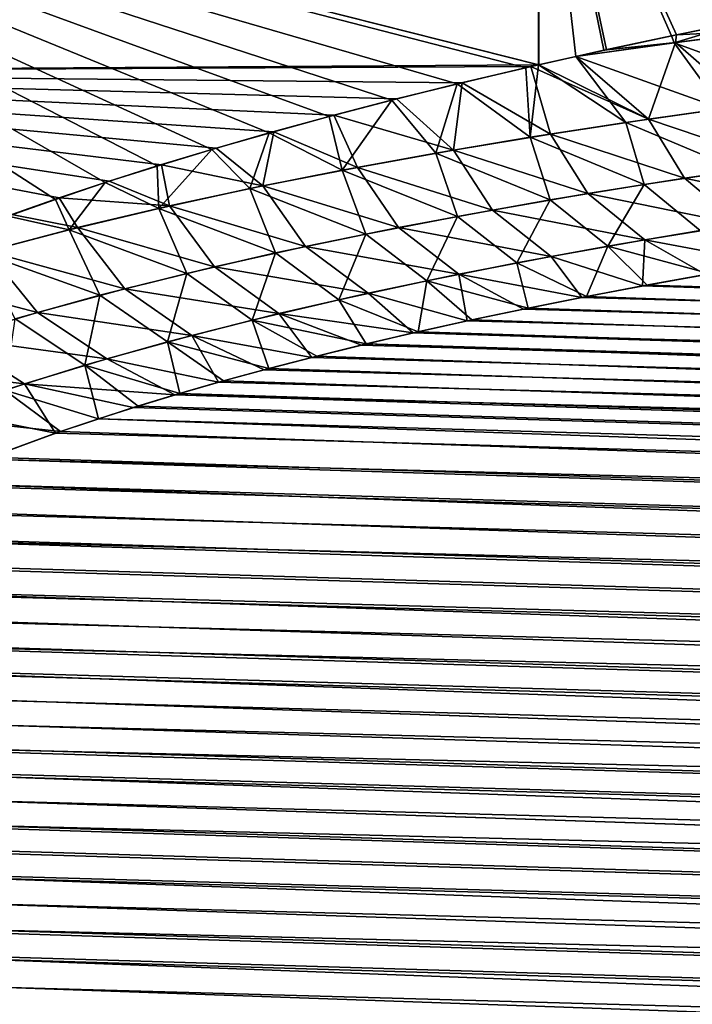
# Model space of a CAD drawing. Header units: metres. Extents: x -61 to 49, y -32 to 32.
# Tile 94 of 256: x 9.62 to 11.2, y -16.86 to -14.56. Entities that reach past the tile are written whole.
import ezdxf

# ---------------------------------------------------------------- set-up
doc = ezdxf.new("R2010")
doc.units = ezdxf.units.M
doc.layers.add('solid_K_27_40_10_000Y34', color=7, linetype='CONTINUOUS')

msp = doc.modelspace()

# ---------------------------------------------------------------- linework, layer by layer
at = {"layer": 'solid_K_27_40_10_000Y34'}
for points in [[(10.837942, -14.664805, 13.310702), (10.838671, -13.891376, 14.11629), (8.176753, -13.991817, 12.814816)], [(10.838671, -13.89152, -14.11615), (10.837537, -14.664878, -13.310442), (8.176753, -13.991442, -12.815226)], [(10.924833, -14.645205, -13.370935), (10.837537, -14.664878, -13.310442), (10.838671, -13.89152, -14.11615)], [(10.924726, -14.645248, 13.37084), (10.838671, -13.891376, 14.11629), (10.837942, -14.664805, 13.310702)], [(11.160529, -14.594535, 13.529876), (11.34228, -14.557971, 13.648115), (10.838671, -13.891376, 14.11629)], [(10.996075, -14.629522, 13.419636), (11.160529, -14.594535, 13.529876), (10.838671, -13.891376, 14.11629)], [(10.924726, -14.645248, 13.37084), (10.996075, -14.629522, 13.419636), (10.838671, -13.891376, 14.11629)], [(10.989993, -14.630836, -13.415515), (10.924833, -14.645205, -13.370935), (10.838671, -13.89152, -14.11615)], [(11.148348, -14.597072, -13.52181), (10.989993, -14.630836, -13.415515), (10.838671, -13.89152, -14.11615)], [(11.329872, -14.560437, -13.640118), (11.148348, -14.597072, -13.52181), (10.838671, -13.89152, -14.11615)], [(11.519281, -14.524374, -13.759855), (11.329872, -14.560437, -13.640118), (10.838671, -13.89152, -14.11615)], [(9.707631, -14.979544, -12.421405), (9.596803, -15.018555, -12.319922), (8.176753, -13.991442, -12.815226)], [(9.823713, -14.940453, -12.52449), (9.707631, -14.979544, -12.421405), (8.176753, -13.991442, -12.815226)], [(9.94556, -14.901466, -12.629149), (9.823713, -14.940453, -12.52449), (8.176753, -13.991442, -12.815226)], [(10.073679, -14.862772, -12.735354), (9.94556, -14.901466, -12.629149), (8.176753, -13.991442, -12.815226)], [(10.207779, -14.824186, -12.843124), (10.073679, -14.862772, -12.735354), (8.176753, -13.991442, -12.815226)], [(10.347753, -14.785614, -12.952464), (10.207779, -14.824186, -12.843124), (8.176753, -13.991442, -12.815226)], [(10.494135, -14.747254, -13.063336), (10.347753, -14.785614, -12.952464), (8.176753, -13.991442, -12.815226)], [(10.64746, -14.709306, -13.175706), (10.494135, -14.747254, -13.063336), (8.176753, -13.991442, -12.815226)], [(10.807706, -14.671708, -13.289569), (10.64746, -14.709306, -13.175706), (8.176753, -13.991442, -12.815226)], [(10.837537, -14.664878, -13.310442), (10.807706, -14.671708, -13.289569), (8.176753, -13.991442, -12.815226)], [(10.837942, -14.664805, 13.310702), (8.176753, -13.991817, 12.814816), (8.176753, -14.682055, 12.017808)], [(11.154473, -14.613155, -13.506942), (11.148348, -14.597072, -13.52181), (11.329872, -14.560437, -13.640118)], [(11.384785, -14.583513, -13.638564), (11.154473, -14.613155, -13.506942), (11.329872, -14.560437, -13.640118)], [(11.392492, -14.582576, 13.642891), (11.34228, -14.557971, 13.648115), (11.160529, -14.594535, 13.529876)], [(11.154473, -14.613155, -13.506942), (10.989993, -14.630836, -13.415515), (11.148348, -14.597072, -13.52181)], [(11.158196, -14.612661, 13.509118), (11.160529, -14.594535, 13.529876), (10.996075, -14.629522, 13.419636)], [(11.494507, -14.737345, -13.492525), (11.154473, -14.613155, -13.506942), (11.384785, -14.583513, -13.638564)], [(11.158196, -14.612661, 13.509118), (11.392492, -14.582576, 13.642891), (11.160529, -14.594535, 13.529876)], [(11.158196, -14.612661, 13.509118), (11.326333, -14.759498, 13.397593), (11.392492, -14.582576, 13.642891)], [(11.158196, -14.612661, 13.509118), (10.996075, -14.629522, 13.419636), (10.924726, -14.645248, 13.37084)], [(11.158196, -14.612661, 13.509118), (10.924726, -14.645248, 13.37084), (11.095, -14.791992, 13.263067)], [(11.154473, -14.613155, -13.506942), (10.924833, -14.645205, -13.370935), (10.989993, -14.630836, -13.415515)], [(11.267215, -14.767488, -13.363768), (10.924833, -14.645205, -13.370935), (11.154473, -14.613155, -13.506942)], [(11.158196, -14.612661, 13.509118), (11.095, -14.791992, 13.263067), (11.326333, -14.759498, 13.397593)], [(11.494507, -14.737345, -13.492525), (11.267215, -14.767488, -13.363768), (11.154473, -14.613155, -13.506942)], [(11.041699, -14.799759, -13.231498), (10.837537, -14.664878, -13.310442), (10.924833, -14.645205, -13.370935)], [(11.095, -14.791992, 13.263067), (10.924726, -14.645248, 13.37084), (10.837942, -14.664805, 13.310702)], [(11.267215, -14.767488, -13.363768), (11.041699, -14.799759, -13.231498), (10.924833, -14.645205, -13.370935)], [(10.819394, -14.669045, 13.297737), (10.837942, -14.664805, 13.310702), (8.176753, -14.682055, 12.017808)], [(10.658869, -14.706583, 13.183906), (10.819394, -14.669045, 13.297737), (8.176753, -14.682055, 12.017808)], [(10.818183, -14.834358, -13.09544), (10.64746, -14.709306, -13.175706), (10.807706, -14.671708, -13.289569)], [(10.865689, -14.82687, 13.12465), (10.819394, -14.669045, 13.297737), (10.658869, -14.706583, 13.183906)], [(10.818183, -14.834358, -13.09544), (10.807706, -14.671708, -13.289569), (10.837537, -14.664878, -13.310442)], [(11.041699, -14.799759, -13.231498), (10.818183, -14.834358, -13.09544), (10.837537, -14.664878, -13.310442)], [(11.095, -14.791992, 13.263067), (10.837942, -14.664805, 13.310702), (10.819394, -14.669045, 13.297737)], [(11.095, -14.791992, 13.263067), (10.819394, -14.669045, 13.297737), (10.865689, -14.82687, 13.12465)], [(10.505232, -14.744475, 13.071548), (10.658869, -14.706583, 13.183906), (8.176753, -14.682055, 12.017808)], [(10.358514, -14.782782, 12.96067), (10.505232, -14.744475, 13.071548), (8.176753, -14.682055, 12.017808)], [(10.218196, -14.821298, 12.851322), (10.358514, -14.782782, 12.96067), (8.176753, -14.682055, 12.017808)], [(10.083759, -14.85982, 12.743554), (10.218196, -14.821298, 12.851322), (8.176753, -14.682055, 12.017808)], [(9.955313, -14.898437, 12.637374), (10.083759, -14.85982, 12.743554), (8.176753, -14.682055, 12.017808)], [(9.833137, -14.937329, 12.532752), (9.955313, -14.898437, 12.637374), (8.176753, -14.682055, 12.017808)], [(9.716732, -14.976334, 12.429701), (9.833137, -14.937329, 12.532752), (8.176753, -14.682055, 12.017808)], [(9.605594, -15.015278, 12.328232), (9.716732, -14.976334, 12.429701), (8.176753, -14.682055, 12.017808)], [(10.596911, -14.871505, -12.955296), (10.494135, -14.747254, -13.063336), (10.64746, -14.709306, -13.175706)], [(10.638618, -14.864333, 12.982069), (10.658869, -14.706583, 13.183906), (10.505232, -14.744475, 13.071548)], [(10.818183, -14.834358, -13.09544), (10.596911, -14.871505, -12.955296), (10.64746, -14.709306, -13.175706)], [(10.865689, -14.82687, 13.12465), (10.658869, -14.706583, 13.183906), (10.638618, -14.864333, 12.982069)], [(10.378131, -14.911421, -12.81077), (10.347753, -14.785614, -12.952464), (10.494135, -14.747254, -13.063336)], [(10.638618, -14.864333, 12.982069), (10.505232, -14.744475, 13.071548), (10.358514, -14.782782, 12.96067)], [(10.596911, -14.871505, -12.955296), (10.378131, -14.911421, -12.81077), (10.494135, -14.747254, -13.063336)], [(11.406412, -14.896839, 13.215129), (11.326333, -14.759498, 13.397593), (11.095, -14.791992, 13.263067)], [(10.378131, -14.911421, -12.81077), (10.207779, -14.824186, -12.843124), (10.347753, -14.785614, -12.952464)], [(10.414114, -14.904655, 12.834952), (10.358514, -14.782782, 12.96067), (10.218196, -14.821298, 12.851322)], [(10.638618, -14.864333, 12.982069), (10.358514, -14.782782, 12.96067), (10.414114, -14.904655, 12.834952)], [(11.306737, -14.911055, -13.158062), (11.041699, -14.799759, -13.231498), (11.267215, -14.767488, -13.363768)], [(11.084677, -14.944749, -13.027165), (10.818183, -14.834358, -13.09544), (11.041699, -14.799759, -13.231498)], [(11.178507, -14.930324, 13.082845), (11.095, -14.791992, 13.263067), (10.865689, -14.82687, 13.12465)], [(11.306737, -14.911055, -13.158062), (11.084677, -14.944749, -13.027165), (11.041699, -14.799759, -13.231498)], [(11.178507, -14.930324, 13.082845), (11.406412, -14.896839, 13.215129), (11.095, -14.791992, 13.263067)], [(10.162095, -14.954343, -12.66156), (10.073679, -14.862772, -12.735354), (10.207779, -14.824186, -12.843124)], [(10.192512, -14.948122, 12.682924), (10.218196, -14.821298, 12.851322), (10.083759, -14.85982, 12.743554)], [(10.378131, -14.911421, -12.81077), (10.162095, -14.954343, -12.66156), (10.207779, -14.824186, -12.843124)], [(10.414114, -14.904655, 12.834952), (10.218196, -14.821298, 12.851322), (10.192512, -14.948122, 12.682924)], [(10.952879, -14.966152, 12.94687), (10.865689, -14.82687, 13.12465), (10.638618, -14.864333, 12.982069)], [(10.952879, -14.966152, 12.94687), (11.178507, -14.930324, 13.082845), (10.865689, -14.82687, 13.12465)], [(10.864938, -14.980784, -12.89261), (10.596911, -14.871505, -12.955296), (10.818183, -14.834358, -13.09544)], [(11.084677, -14.944749, -13.027165), (10.864938, -14.980784, -12.89261), (10.818183, -14.834358, -13.09544)], [(9.94921, -15.000583, -12.507259), (9.94556, -14.901466, -12.629149), (10.073679, -14.862772, -12.735354)], [(10.162095, -14.954343, -12.66156), (9.94921, -15.000583, -12.507259), (10.073679, -14.862772, -12.735354)], [(10.192512, -14.948122, 12.682924), (10.083759, -14.85982, 12.743554), (9.955313, -14.898437, 12.637374)], [(10.647789, -15.019364, -12.754132), (10.378131, -14.911421, -12.81077), (10.596911, -14.871505, -12.955296)], [(10.729791, -15.004525, 12.806946), (10.638618, -14.864333, 12.982069), (10.414114, -14.904655, 12.834952)], [(10.864938, -14.980784, -12.89261), (10.647789, -15.019364, -12.754132), (10.596911, -14.871505, -12.955296)], [(10.729791, -15.004525, 12.806946), (10.952879, -14.966152, 12.94687), (10.638618, -14.864333, 12.982069)], [(9.94921, -15.000583, -12.507259), (9.823713, -14.940453, -12.52449), (9.94556, -14.901466, -12.629149)], [(9.974147, -14.995028, 12.525607), (9.955313, -14.898437, 12.637374), (9.833137, -14.937329, 12.532752)], [(10.192512, -14.948122, 12.682924), (9.955313, -14.898437, 12.637374), (9.974147, -14.995028, 12.525607)], [(11.532407, -15.003957, 13.042467), (11.406412, -14.896839, 13.215129), (11.178507, -14.930324, 13.082845)], [(10.433499, -15.060697, -12.611472), (10.162095, -14.954343, -12.66156), (10.378131, -14.911421, -12.81077)], [(10.509601, -15.045698, 12.662745), (10.414114, -14.904655, 12.834952), (10.192512, -14.948122, 12.682924)], [(10.647789, -15.019364, -12.754132), (10.433499, -15.060697, -12.611472), (10.378131, -14.911421, -12.81077)], [(10.509601, -15.045698, 12.662745), (10.729791, -15.004525, 12.806946), (10.414114, -14.904655, 12.834952)], [(11.215728, -15.052723, -12.858854), (11.084677, -14.944749, -13.027165), (11.306737, -14.911055, -13.158062)], [(9.739981, -15.050518, -12.347387), (9.707631, -14.979544, -12.421405), (9.823713, -14.940453, -12.52449)], [(9.974147, -14.995028, 12.525607), (9.833137, -14.937329, 12.532752), (9.716732, -14.976334, 12.429701)], [(9.94921, -15.000583, -12.507259), (9.739981, -15.050518, -12.347387), (9.823713, -14.940453, -12.52449)], [(10.292673, -15.089933, 12.513943), (10.192512, -14.948122, 12.682924), (9.974147, -14.995028, 12.525607)], [(10.292673, -15.089933, 12.513943), (10.509601, -15.045698, 12.662745), (10.192512, -14.948122, 12.682924)], [(10.999757, -15.089239, -12.727616), (10.864938, -14.980784, -12.89261), (11.084677, -14.944749, -13.027165)], [(11.308035, -15.038047, 12.913204), (11.178507, -14.930324, 13.082845), (10.952879, -14.966152, 12.94687)], [(11.215728, -15.052723, -12.858854), (10.999757, -15.089239, -12.727616), (11.084677, -14.944749, -13.027165)], [(11.308035, -15.038047, 12.913204), (11.532407, -15.003957, 13.042467), (11.178507, -14.930324, 13.082845)], [(10.222383, -15.105015, -12.464344), (9.94921, -15.000583, -12.507259), (10.162095, -14.954343, -12.66156)], [(10.433499, -15.060697, -12.611472), (10.222383, -15.105015, -12.464344), (10.162095, -14.954343, -12.66156)], [(11.086164, -15.074405, 12.780505), (10.952879, -14.966152, 12.94687), (10.729791, -15.004525, 12.806946)], [(11.086164, -15.074405, 12.780505), (11.308035, -15.038047, 12.913204), (10.952879, -14.966152, 12.94687)], [(9.739981, -15.050518, -12.347387), (9.596803, -15.018555, -12.319922), (9.707631, -14.979544, -12.421405)], [(9.75943, -15.045707, 12.362584), (9.716732, -14.976334, 12.429701), (9.605594, -15.015278, 12.328232)], [(9.974147, -14.995028, 12.525607), (9.716732, -14.976334, 12.429701), (9.75943, -15.045707, 12.362584)], [(10.07937, -15.137497, 12.360209), (9.974147, -14.995028, 12.525607), (9.75943, -15.045707, 12.362584)], [(10.07937, -15.137497, 12.360209), (10.292673, -15.089933, 12.513943), (9.974147, -14.995028, 12.525607)], [(10.786622, -15.1282, -12.592761), (10.647789, -15.019364, -12.754132), (10.864938, -14.980784, -12.89261)], [(10.999757, -15.089239, -12.727616), (10.786622, -15.1282, -12.592761), (10.864938, -14.980784, -12.89261)], [(9.75943, -15.045707, 12.362584), (9.605594, -15.015278, 12.328232), (9.549038, -15.100619, 12.193281)], [(10.014936, -15.152633, -12.312363), (9.739981, -15.050518, -12.347387), (9.94921, -15.000583, -12.507259)], [(10.222383, -15.105015, -12.464344), (10.014936, -15.152633, -12.312363), (9.94921, -15.000583, -12.507259)], [(10.867077, -15.113212, 12.644151), (10.729791, -15.004525, 12.806946), (10.509601, -15.045698, 12.662745)], [(10.867077, -15.113212, 12.644151), (11.086164, -15.074405, 12.780505), (10.729791, -15.004525, 12.806946)], [(9.739981, -15.050518, -12.347387), (9.534915, -15.104535, -12.18147), (9.596803, -15.018555, -12.319922)], [(10.576613, -15.169791, -12.454066), (10.433499, -15.060697, -12.611472), (10.647789, -15.019364, -12.754132)], [(10.786622, -15.1282, -12.592761), (10.576613, -15.169791, -12.454066), (10.647789, -15.019364, -12.754132)], [(11.086164, -15.074405, 12.780505), (11.381501, -15.129248, 12.698318), (11.308035, -15.038047, 12.913204)], [(9.811697, -15.203893, -12.155122), (9.534915, -15.104535, -12.18147), (9.739981, -15.050518, -12.347387)], [(9.870172, -15.188709, 12.201169), (9.75943, -15.045707, 12.362584), (9.549038, -15.100619, 12.193281)], [(10.014936, -15.152633, -12.312363), (9.811697, -15.203893, -12.155122), (9.739981, -15.050518, -12.347387)], [(9.870172, -15.188709, 12.201169), (10.07937, -15.137497, 12.360209), (9.75943, -15.045707, 12.362584)], [(10.370068, -15.214222, -12.311291), (10.222383, -15.105015, -12.464344), (10.433499, -15.060697, -12.611472)], [(10.651158, -15.1547, 12.503867), (10.509601, -15.045698, 12.662745), (10.292673, -15.089933, 12.513943)], [(10.576613, -15.169791, -12.454066), (10.370068, -15.214222, -12.311291), (10.433499, -15.060697, -12.611472)], [(10.651158, -15.1547, 12.503867), (10.867077, -15.113212, 12.644151), (10.509601, -15.045698, 12.662745)], [(11.215728, -15.052723, -12.858854), (11.238948, -15.153519, -12.613471), (10.999757, -15.089239, -12.727616)], [(10.867077, -15.113212, 12.644151), (11.080655, -15.182021, 12.516372), (11.086164, -15.074405, 12.780505)], [(11.086164, -15.074405, 12.780505), (11.080655, -15.182021, 12.516372), (11.228138, -15.155422, 12.606909)], [(11.086164, -15.074405, 12.780505), (11.228138, -15.155422, 12.606909), (11.381501, -15.129248, 12.698318)], [(9.665811, -15.243992, 12.036328), (9.549038, -15.100619, 12.193281), (9.343707, -15.160271, 12.017091)], [(9.811697, -15.203893, -12.155122), (9.613201, -15.259144, -11.992219), (9.534915, -15.104535, -12.18147)], [(9.665811, -15.243992, 12.036328), (9.870172, -15.188709, 12.201169), (9.549038, -15.100619, 12.193281)], [(10.167506, -15.26177, -12.164124), (10.014936, -15.152633, -12.312363), (10.222383, -15.105015, -12.464344)], [(10.438797, -15.199103, 12.359379), (10.292673, -15.089933, 12.513943), (10.07937, -15.137497, 12.360209)], [(10.370068, -15.214222, -12.311291), (10.167506, -15.26177, -12.164124), (10.222383, -15.105015, -12.464344)], [(10.438797, -15.199103, 12.359379), (10.651158, -15.1547, 12.503867), (10.292673, -15.089933, 12.513943)], [(10.999757, -15.089239, -12.727616), (10.949871, -15.206861, -12.433809), (10.786622, -15.1282, -12.592761)], [(10.999757, -15.089239, -12.727616), (11.091619, -15.179994, -12.523193), (10.949871, -15.206861, -12.433809)], [(10.999757, -15.089239, -12.727616), (11.238948, -15.153519, -12.613471), (11.091619, -15.179994, -12.523193)], [(10.786622, -15.1282, -12.592761), (10.813352, -15.234088, -12.345344), (10.576613, -15.169791, -12.454066)], [(10.651158, -15.1547, 12.503867), (10.938761, -15.209017, 12.426724), (10.867077, -15.113212, 12.644151)], [(10.786622, -15.1282, -12.592761), (10.949871, -15.206861, -12.433809), (10.813352, -15.234088, -12.345344)], [(10.867077, -15.113212, 12.644151), (10.938761, -15.209017, 12.426724), (11.080655, -15.182021, 12.516372)], [(9.96949, -15.312733, -12.012237), (9.811697, -15.203893, -12.155122), (10.014936, -15.152633, -12.312363)], [(10.230382, -15.24666, 12.210413), (10.07937, -15.137497, 12.360209), (9.870172, -15.188709, 12.201169)], [(10.167506, -15.26177, -12.164124), (9.96949, -15.312733, -12.012237), (10.014936, -15.152633, -12.312363)], [(10.230382, -15.24666, 12.210413), (10.438797, -15.199103, 12.359379), (10.07937, -15.137497, 12.360209)], [(10.438797, -15.199103, 12.359379), (10.670511, -15.264083, 12.250172), (10.651158, -15.1547, 12.503867)], [(10.651158, -15.1547, 12.503867), (10.670511, -15.264083, 12.250172), (10.802115, -15.236379, 12.337988)], [(10.651158, -15.1547, 12.503867), (10.802115, -15.236379, 12.337988), (10.938761, -15.209017, 12.426724)], [(42.942421, -16.124485, 13.132314), (11.228138, -15.155422, 12.606909), (11.080655, -15.182021, 12.516372)], [(42.942425, -16.124495, -13.132286), (11.091619, -15.179994, -12.523193), (11.238948, -15.153519, -12.613471)], [(9.467046, -15.30379, 11.86519), (9.665811, -15.243992, 12.036328), (9.343707, -15.160271, 12.017091)], [(10.576613, -15.169791, -12.454066), (10.555717, -15.289557, -12.171181), (10.370068, -15.214222, -12.311291)], [(10.576613, -15.169791, -12.454066), (10.681849, -15.261649, -12.257811), (10.555717, -15.289557, -12.171181)], [(10.576613, -15.169791, -12.454066), (10.813352, -15.234088, -12.345344), (10.681849, -15.261649, -12.257811)], [(10.026421, -15.297649, 12.05666), (9.870172, -15.188709, 12.201169), (9.665811, -15.243992, 12.036328)], [(10.026421, -15.297649, 12.05666), (10.230382, -15.24666, 12.210413), (9.870172, -15.188709, 12.201169)], [(10.230382, -15.24666, 12.210413), (10.544301, -15.292143, 12.163245), (10.438797, -15.199103, 12.359379)], [(10.438797, -15.199103, 12.359379), (10.544301, -15.292143, 12.163245), (10.670511, -15.264083, 12.250172)], [(42.942421, -16.124485, 13.132314), (11.080655, -15.182021, 12.516372), (10.938761, -15.209017, 12.426724)], [(43.019688, -16.291784, -12.684278), (10.949871, -15.206861, -12.433809), (11.091619, -15.179994, -12.523193)], [(42.942425, -16.124495, -13.132286), (43.019688, -16.291784, -12.684278), (11.091619, -15.179994, -12.523193)], [(9.776581, -15.367413, -11.855305), (9.613201, -15.259144, -11.992219), (9.811697, -15.203893, -12.155122)], [(9.96949, -15.312733, -12.012237), (9.776581, -15.367413, -11.855305), (9.811697, -15.203893, -12.155122)], [(10.370068, -15.214222, -12.311291), (10.434742, -15.317786, -12.085471), (10.167506, -15.26177, -12.164124)], [(10.370068, -15.214222, -12.311291), (10.555717, -15.289557, -12.171181), (10.434742, -15.317786, -12.085471)], [(42.942421, -16.124485, 13.132314), (10.938761, -15.209017, 12.426724), (10.802115, -15.236379, 12.337988)], [(43.019688, -16.291784, -12.684278), (10.813352, -15.234088, -12.345344), (10.949871, -15.206861, -12.433809)], [(9.827662, -15.352435, 11.897734), (9.665811, -15.243992, 12.036328), (9.467046, -15.30379, 11.86519)], [(9.827662, -15.352435, 11.897734), (10.026421, -15.297649, 12.05666), (9.665811, -15.243992, 12.036328)], [(10.026421, -15.297649, 12.05666), (10.30709, -15.349213, 11.99216), (10.230382, -15.24666, 12.210413)], [(10.230382, -15.24666, 12.210413), (10.30709, -15.349213, 11.99216), (10.423265, -15.320531, 12.077232)], [(10.230382, -15.24666, 12.210413), (10.423265, -15.320531, 12.077232), (10.544301, -15.292143, 12.163245)], [(42.942421, -16.124485, 13.132314), (10.802115, -15.236379, 12.337988), (10.670511, -15.264083, 12.250172)], [(43.019688, -16.291784, -12.684278), (10.681849, -15.261649, -12.257811), (10.813352, -15.234088, -12.345344)], [(9.776581, -15.367413, -11.855305), (9.589478, -15.426147, -11.692984), (9.613201, -15.259144, -11.992219)], [(10.167506, -15.26177, -12.164124), (10.207073, -15.375083, -11.916903), (9.96949, -15.312733, -12.012237)], [(10.167506, -15.26177, -12.164124), (10.434742, -15.317786, -12.085471), (10.318611, -15.346305, -12.000706)], [(10.167506, -15.26177, -12.164124), (10.318611, -15.346305, -12.000706), (10.207073, -15.375083, -11.916903)], [(42.942421, -16.124485, 13.132314), (10.670511, -15.264083, 12.250172), (10.544301, -15.292143, 12.163245)], [(43.019688, -16.291784, -12.684278), (10.555717, -15.289557, -12.171181), (10.681849, -15.261649, -12.257811)], [(43.01968, -16.291759, 12.68434), (10.544301, -15.292143, 12.163245), (10.423265, -15.320531, 12.077232)], [(43.019688, -16.291784, -12.684278), (10.434742, -15.317786, -12.085471), (10.555717, -15.289557, -12.171181)], [(43.01968, -16.291759, 12.68434), (42.942421, -16.124485, 13.132314), (10.544301, -15.292143, 12.163245)], [(9.634891, -15.411396, 11.733244), (9.467046, -15.30379, 11.86519), (9.274649, -15.368563, 11.687256)], [(9.634891, -15.411396, 11.733244), (9.827662, -15.352435, 11.897734), (9.467046, -15.30379, 11.86519)], [(9.96949, -15.312733, -12.012237), (9.99859, -15.433441, -11.75209), (9.776581, -15.367413, -11.855305)], [(9.827662, -15.352435, 11.897734), (10.088888, -15.407384, 11.824866), (10.026421, -15.297649, 12.05666)], [(9.96949, -15.312733, -12.012237), (10.207073, -15.375083, -11.916903), (10.100445, -15.404137, -11.834024)], [(9.96949, -15.312733, -12.012237), (10.100445, -15.404137, -11.834024), (9.99859, -15.433441, -11.75209)], [(10.026421, -15.297649, 12.05666), (10.088888, -15.407384, 11.824866), (10.195523, -15.37816, 11.90805)], [(10.026421, -15.297649, 12.05666), (10.195523, -15.37816, 11.90805), (10.30709, -15.349213, 11.99216)], [(43.084766, -16.47006, -12.241916), (10.318611, -15.346305, -12.000706), (10.434742, -15.317786, -12.085471)], [(43.019688, -16.291784, -12.684278), (43.084766, -16.47006, -12.241916), (10.434742, -15.317786, -12.085471)], [(43.01968, -16.291759, 12.68434), (10.423265, -15.320531, 12.077232), (10.30709, -15.349213, 11.99216)], [(9.634891, -15.411396, 11.733244), (9.987041, -15.436864, 11.742625), (9.827662, -15.352435, 11.897734)], [(9.827662, -15.352435, 11.897734), (9.987041, -15.436864, 11.742625), (10.088888, -15.407384, 11.824866)], [(43.01968, -16.291759, 12.68434), (10.30709, -15.349213, 11.99216), (10.195523, -15.37816, 11.90805)], [(43.084766, -16.47006, -12.241916), (10.207073, -15.375083, -11.916903), (10.318611, -15.346305, -12.000706)], [(9.448896, -15.474918, 11.562802), (9.634891, -15.411396, 11.733244), (9.274649, -15.368563, 11.687256)], [(9.776581, -15.367413, -11.855305), (9.808029, -15.492647, -11.591206), (9.589478, -15.426147, -11.692984)], [(9.776581, -15.367413, -11.855305), (9.99859, -15.433441, -11.75209), (9.90121, -15.462957, -11.671139)], [(9.776581, -15.367413, -11.855305), (9.90121, -15.462957, -11.671139), (9.808029, -15.492647, -11.591206)], [(43.01968, -16.291759, 12.68434), (10.195523, -15.37816, 11.90805), (10.088888, -15.407384, 11.824866)], [(43.084766, -16.47006, -12.241916), (10.100445, -15.404137, -11.834024), (10.207073, -15.375083, -11.916903)], [(43.01968, -16.291759, 12.68434), (10.088888, -15.407384, 11.824866), (9.987041, -15.436864, 11.742625)], [(43.084766, -16.47006, -12.241916), (9.99859, -15.433441, -11.75209), (10.100445, -15.404137, -11.834024)], [(9.589478, -15.426147, -11.692984), (9.719292, -15.522532, -11.512231), (9.409233, -15.489364, -11.52488)], [(9.448896, -15.474918, 11.562802), (9.707787, -15.526532, 11.50177), (9.634891, -15.411396, 11.733244)], [(9.589478, -15.426147, -11.692984), (9.808029, -15.492647, -11.591206), (9.719292, -15.522532, -11.512231)], [(9.634891, -15.411396, 11.733244), (9.707787, -15.526532, 11.50177), (9.889677, -15.466562, 11.661357)], [(9.634891, -15.411396, 11.733244), (9.889677, -15.466562, 11.661357), (9.987041, -15.436864, 11.742625)], [(43.084755, -16.47002, 12.242013), (9.987041, -15.436864, 11.742625), (9.889677, -15.466562, 11.661357)], [(43.084766, -16.47006, -12.241916), (9.90121, -15.462957, -11.671139), (9.99859, -15.433441, -11.75209)], [(43.084755, -16.47002, 12.242013), (43.01968, -16.291759, 12.68434), (9.987041, -15.436864, 11.742625)], [(9.448896, -15.474918, 11.562802), (9.543297, -15.587199, 11.3461), (9.707787, -15.526532, 11.50177)], [(43.084755, -16.47002, 12.242013), (9.889677, -15.466562, 11.661357), (9.707787, -15.526532, 11.50177)], [(43.084766, -16.47006, -12.241916), (9.808029, -15.492647, -11.591206), (9.90121, -15.462957, -11.671139)], [(9.409233, -15.489364, -11.52488), (9.719292, -15.522532, -11.512231), (9.554759, -15.582767, -11.357292)], [(43.137875, -16.659271, -11.805096), (9.719292, -15.522532, -11.512231), (9.808029, -15.492647, -11.591206)], [(43.084766, -16.47006, -12.241916), (43.137875, -16.659271, -11.805096), (9.808029, -15.492647, -11.591206)], [(43.137875, -16.659271, -11.805096), (9.554759, -15.582767, -11.357292), (9.719292, -15.522532, -11.512231)], [(43.084755, -16.47002, 12.242013), (9.707787, -15.526532, 11.50177), (9.543297, -15.587199, 11.3461)], [(43.137859, -16.659208, 11.805233), (9.543297, -15.587199, 11.3461), (9.394786, -15.648253, 11.194696)], [(43.137875, -16.659271, -11.805096), (9.406145, -15.643331, -11.206717), (9.554759, -15.582767, -11.357292)], [(43.137859, -16.659208, 11.805233), (43.084755, -16.47002, 12.242013), (9.543297, -15.587199, 11.3461)], [(43.137859, -16.659208, 11.805233), (9.394786, -15.648253, 11.194696), (9.262332, -15.709609, 11.047515)], [(43.179058, -16.859222, -11.374068), (9.273528, -15.704136, -11.060455), (9.406145, -15.643331, -11.206717)], [(43.137875, -16.659271, -11.805096), (43.179058, -16.859222, -11.374068), (9.406145, -15.643331, -11.206717)], [(43.179058, -16.859222, -11.374068), (9.155223, -15.764862, -10.918821), (9.273528, -15.704136, -11.060455)], [(43.137859, -16.659208, 11.805233), (9.262332, -15.709609, 11.047515), (9.144457, -15.770795, 10.905213)], [(43.179043, -16.859137, 11.374247), (9.144457, -15.770795, 10.905213), (9.041275, -15.831706, 10.767757)], [(43.179058, -16.859222, -11.374068), (9.051338, -15.825407, -10.781788), (9.155223, -15.764862, -10.918821)], [(43.179043, -16.859137, 11.374247), (43.137859, -16.659208, 11.805233), (9.144457, -15.770795, 10.905213)], [(43.179043, -16.859137, 11.374247), (9.041275, -15.831706, 10.767757), (8.950794, -15.892119, 10.635185)], [(43.179058, -16.859222, -11.374068), (8.959942, -15.885625, -10.649261), (9.051338, -15.825407, -10.781788)], [(43.179043, -16.859137, 11.374247), (8.950794, -15.892119, 10.635185), (8.873101, -15.951882, 10.507565)], [(43.208416, -17.069876, -10.948779), (8.881098, -15.945402, -10.521252), (8.959942, -15.885625, -10.649261)], [(43.179058, -16.859222, -11.374068), (43.208416, -17.069876, -10.948779), (8.959942, -15.885625, -10.649261)], [(43.179043, -16.859137, 11.374247), (8.873101, -15.951882, 10.507565), (8.806082, -16.011202, 10.384082)], [(43.208416, -17.069876, -10.948779), (8.812924, -16.004751, -10.397364), (8.881098, -15.945402, -10.521252)], [(43.208416, -17.069876, -10.948779), (8.755336, -16.063543, -10.277651), (8.812924, -16.004751, -10.397364)], [(43.208401, -17.069761, 10.949), (8.806082, -16.011202, 10.384082), (8.749625, -16.069988, 10.264708)], [(43.208401, -17.069761, 10.949), (43.179043, -16.859137, 11.374247), (8.806082, -16.011202, 10.384082)], [(43.208401, -17.069761, 10.949), (8.749625, -16.069988, 10.264708), (8.702182, -16.128473, 10.148696)], [(43.226002, -17.29109, -10.529416), (8.706863, -16.122061, -10.161276), (8.755336, -16.063543, -10.277651)], [(43.208416, -17.069876, -10.948779), (43.226002, -17.29109, -10.529416), (8.755336, -16.063543, -10.277651)], [(43.226002, -17.29109, -10.529416), (8.667266, -16.180258, -10.048165), (8.706863, -16.122061, -10.161276)], [(43.208401, -17.069761, 10.949), (8.702182, -16.128473, 10.148696), (8.663455, -16.1866, 10.035992)], [(43.208401, -17.069761, 10.949), (8.663455, -16.1866, 10.035992), (8.632588, -16.244707, 9.925769)], [(43.226002, -17.29109, -10.529416), (8.635576, -16.238447, -9.93753), (8.667266, -16.180258, -10.048165)], [(43.226002, -17.29109, -10.529416), (8.611416, -16.296679, -9.829165), (8.635576, -16.238447, -9.93753)], [(43.225998, -17.290945, 10.529683), (8.632588, -16.244707, 9.925769), (8.609248, -16.302828, 9.817851)], [(43.225998, -17.290945, 10.529683), (43.208401, -17.069761, 10.949), (8.632588, -16.244707, 9.925769)], [(43.225998, -17.290945, 10.529683), (8.609248, -16.302828, 9.817851), (8.593028, -16.361303, 9.711519)], [(43.231838, -17.522821, -10.116003), (8.594408, -16.355217, -9.722486), (8.611416, -16.296679, -9.829165)], [(43.226002, -17.29109, -10.529416), (43.231838, -17.522821, -10.116003), (8.611416, -16.296679, -9.829165)], [(43.225998, -17.290945, 10.529683), (8.593028, -16.361303, 9.711519), (8.583591, -16.420294, 9.606415)], [(43.231838, -17.522821, -10.116003), (8.584213, -16.414148, -9.617263), (8.594408, -16.355217, -9.722486)], [(43.231838, -17.522821, -10.116003), (8.580831, -16.473772, -9.51293), (8.584213, -16.414148, -9.617263)], [(43.231838, -17.522646, 10.116307), (8.583591, -16.420294, 9.606415), (8.580915, -16.480005, 9.502148)], [(43.231838, -17.522646, 10.116307), (43.225998, -17.290945, 10.529683), (8.583591, -16.420294, 9.606415)], [(43.231838, -17.522821, -10.116003), (8.58408, -16.534328, -9.409054), (8.580831, -16.473772, -9.51293)], [(43.231838, -17.522646, 10.116307), (8.580915, -16.480005, 9.502148), (8.584764, -16.540596, 9.398417)], [(43.225967, -17.764996, -9.708657), (8.594123, -16.59601, -9.305321), (8.58408, -16.534328, -9.409054)], [(43.231838, -17.522821, -10.116003), (43.225967, -17.764996, -9.708657), (8.58408, -16.534328, -9.409054)], [(43.231838, -17.522646, 10.116307), (8.584764, -16.540596, 9.398417), (8.595411, -16.60231, 9.294833)], [(43.225967, -17.764996, -9.708657), (8.610914, -16.659107, -9.201267), (8.594123, -16.59601, -9.305321)], [(43.231838, -17.522646, 10.116307), (8.595411, -16.60231, 9.294833), (8.612949, -16.66544, 9.190935)], [(43.225967, -17.764996, -9.708657), (8.63484, -16.723785, -9.096686), (8.610914, -16.659107, -9.201267)], [(43.225979, -17.764793, 9.708986), (8.612949, -16.66544, 9.190935), (8.637675, -16.730196, 9.08644)], [(43.225979, -17.764793, 9.708986), (43.231838, -17.522646, 10.116307), (8.612949, -16.66544, 9.190935)], [(43.208347, -18.01755, -9.307489), (8.666349, -16.790401, -8.991085), (8.63484, -16.723785, -9.096686)], [(43.225967, -17.764996, -9.708657), (43.208347, -18.01755, -9.307489), (8.63484, -16.723785, -9.096686)], [(43.225979, -17.764793, 9.708986), (8.637675, -16.730196, 9.08644), (8.66994, -16.79705, 8.980666)], [(43.208347, -18.01755, -9.307489), (8.705775, -16.859138, -8.884273), (8.666349, -16.790401, -8.991085)], [(43.225979, -17.764793, 9.708986), (8.66994, -16.79705, 8.980666), (8.710131, -16.866102, 8.873568)], [(43.208347, -18.01755, -9.307489), (8.754018, -16.930603, -8.775442), (8.705775, -16.859138, -8.884273)]]:
    msp.add_3dface(points, dxfattribs=at)

doc.saveas('drawing.dxf')
